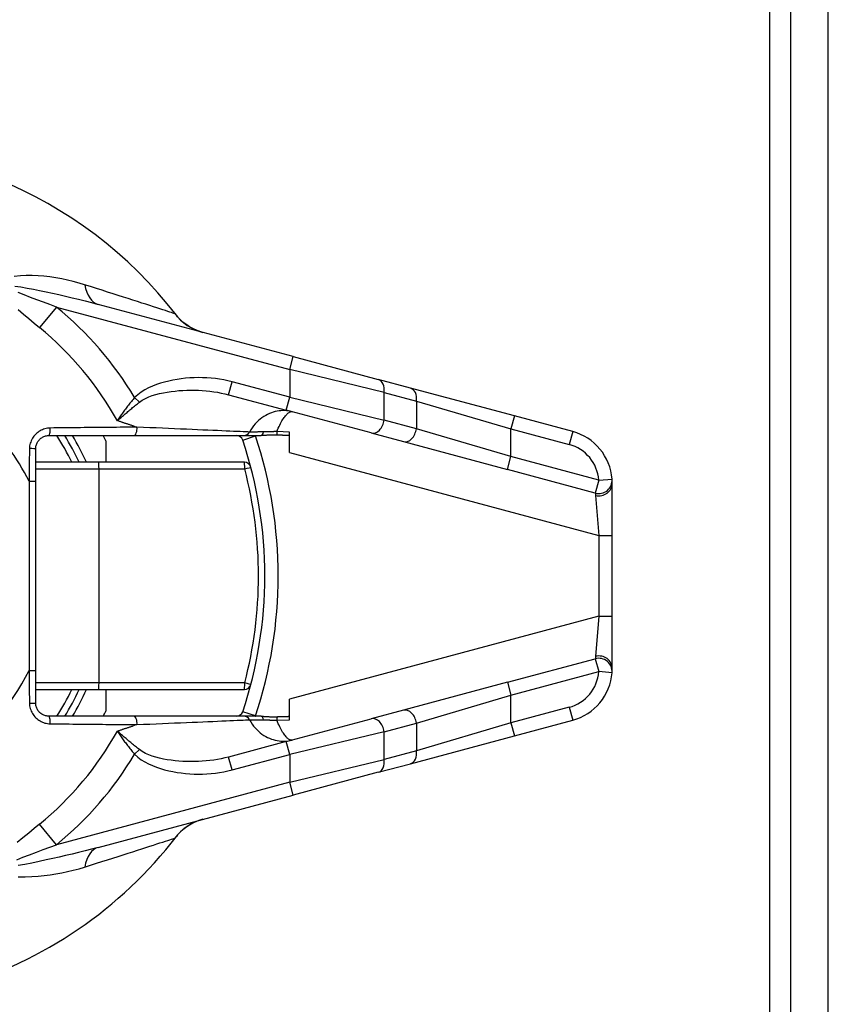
# Model space of a CAD drawing. Header units: inches. Extents: x 0.1 to 81.1, y -11 to 52.7.
# Tile 12 of 31: x 15.7 to 17.4, y 38.2 to 40.2. Entities that reach past the tile are written whole.
import ezdxf

# ---------------------------------------------------------------- set-up
doc = ezdxf.new("R2010")
doc.units = ezdxf.units.IN
doc.header["$LTSCALE"] = 4.869794
doc.header["$MEASUREMENT"] = 0
doc.layers.add('Visible Edges(ANSI)', color=7, linetype='Continuous', lineweight=25)
doc.layers.add('Visible Tangent Edges(ANSI)', color=7, linetype='Continuous', lineweight=25)

msp = doc.modelspace()

# ---------------------------------------------------------------- linework, layer by layer
at = {"layer": 'Visible Edges(ANSI)'}
for p, q in [((17.3468, 11.3653), (17.3468, 44.8983)), ((17.4244, 11.3653), (17.4244, 44.8983)), ((16.3112, 39.53), (15.9055, 39.6387)), ((16.3112, 39.53), (16.4881, 39.4826)), ((16.5552, 39.4646), (16.4881, 39.4826)), ((16.1771, 39.4508), (16.2969, 39.4187)), ((16.7714, 39.4067), (16.5552, 39.4646)), ((16.4737, 39.3714), (16.2969, 39.4187)), ((16.8927, 39.3742), (16.7714, 39.4067)), ((15.8036, 39.366), (15.9793, 39.366)), ((15.9793, 39.366), (16.2088, 39.366)), ((16.2088, 39.366), (16.2446, 39.366)), ((16.3038, 39.3306), (16.3038, 39.3733)), ((16.4737, 39.3714), (16.5408, 39.3534)), ((15.9217, 39.3552), (15.9217, 39.3104)), ((16.5408, 39.3534), (16.757, 39.2955)), ((15.7758, 39.2709), (15.7758, 39.3382)), ((15.9067, 39.3104), (15.7758, 39.3104)), ((16.2098, 39.3104), (15.9067, 39.3104)), ((15.7758, 38.8775), (15.7758, 39.2709)), ((16.9751, 39.1582), (16.9751, 39.2668)), ((16.9751, 38.9902), (16.9751, 39.1582)), ((16.9751, 38.8816), (16.9751, 38.9902)), ((15.7758, 38.8101), (15.7758, 38.8775)), ((15.7758, 38.8379), (15.9067, 38.8379)), ((15.9067, 38.8379), (16.2098, 38.8379)), ((15.9217, 38.8379), (15.9217, 38.7932)), ((16.757, 38.8529), (16.5408, 38.795)), ((16.3038, 38.7751), (16.3038, 38.8178)), ((16.5408, 38.795), (16.4737, 38.777)), ((15.9793, 38.7824), (15.8036, 38.7824)), ((16.2088, 38.7824), (15.9793, 38.7824)), ((16.2446, 38.7824), (16.2088, 38.7824)), ((16.2969, 38.7296), (16.4737, 38.777)), ((16.7714, 38.7417), (16.8927, 38.7742)), ((16.5552, 38.6837), (16.7714, 38.7417)), ((16.2969, 38.7296), (16.1771, 38.6975)), ((16.4881, 38.6658), (16.5552, 38.6837)), ((16.4881, 38.6658), (16.3112, 38.6184)), ((15.9055, 38.5097), (16.3112, 38.6184))]:
    msp.add_line(p, q, dxfattribs=at)
at = {"layer": 'Visible Edges(ANSI)', "flags": 128}
for points in [[(16.1237, 39.5802), (16.1117, 39.5842), (16.1025, 39.5883), (16.0954, 39.5923), (16.0898, 39.5959), (16.0819, 39.602), (16.0768, 39.6066), (16.0734, 39.6101), (16.071, 39.6127), (16.0683, 39.616)], [(15.7758, 39.3382), (15.7758, 39.3401), (15.776, 39.3419), (15.7763, 39.3437), (15.7767, 39.3455), (15.7773, 39.3472), (15.7779, 39.349), (15.7787, 39.3506), (15.7795, 39.3522), (15.7805, 39.3538), (15.7816, 39.3553), (15.7827, 39.3567), (15.784, 39.358), (15.7853, 39.3592), (15.7867, 39.3603), (15.7882, 39.3614), (15.7897, 39.3623), (15.7913, 39.3632), (15.793, 39.3639), (15.7947, 39.3646), (15.7964, 39.3651), (15.7982, 39.3655), (15.8, 39.3658), (15.8017, 39.366), (15.8036, 39.366)], [(16.2782, 39.3669), (16.2767, 39.3669), (16.2752, 39.367), (16.2737, 39.367), (16.2723, 39.367), (16.2708, 39.3671), (16.2693, 39.367), (16.2678, 39.367), (16.2663, 39.367), (16.2648, 39.367), (16.2634, 39.3669), (16.2619, 39.3668), (16.2605, 39.3668), (16.2591, 39.3667), (16.2577, 39.3666), (16.2563, 39.3665), (16.255, 39.3664), (16.2537, 39.3664), (16.2523, 39.3663), (16.251, 39.3662), (16.2497, 39.3661), (16.2484, 39.3661), (16.2471, 39.3661), (16.2459, 39.366), (16.2446, 39.366)], [(16.3038, 39.3661), (16.3028, 39.3661), (16.3017, 39.3661), (16.3007, 39.3661), (16.2996, 39.3662), (16.2986, 39.3662), (16.2975, 39.3662), (16.2965, 39.3662), (16.2954, 39.3663), (16.2943, 39.3663), (16.2933, 39.3663), (16.2922, 39.3664), (16.2911, 39.3664), (16.2901, 39.3664), (16.289, 39.3665), (16.2879, 39.3665), (16.2868, 39.3665), (16.2858, 39.3666), (16.2847, 39.3666), (16.2836, 39.3666), (16.2825, 39.3667), (16.2814, 39.3667), (16.2803, 39.3668), (16.2793, 39.3668), (16.2782, 39.3669)], [(16.9751, 39.2668), (16.9751, 39.2675), (16.975, 39.2682), (16.975, 39.2688), (16.975, 39.2694), (16.975, 39.27), (16.975, 39.2705), (16.975, 39.2711), (16.975, 39.2716), (16.9749, 39.272), (16.9749, 39.2725), (16.9749, 39.2729), (16.9749, 39.2733), (16.9749, 39.2736), (16.9748, 39.2739), (16.9748, 39.2742), (16.9748, 39.2745), (16.9748, 39.2747), (16.9748, 39.2749), (16.9748, 39.2751), (16.9747, 39.2752), (16.9747, 39.2753), (16.9747, 39.2754), (16.9747, 39.2755), (16.9747, 39.2755)], [(16.9747, 38.8729), (16.9747, 38.8729), (16.9747, 38.873), (16.9747, 38.873), (16.9747, 38.8731), (16.9747, 38.8733), (16.9748, 38.8734), (16.9748, 38.8736), (16.9748, 38.8739), (16.9748, 38.8741), (16.9748, 38.8744), (16.9748, 38.8748), (16.9749, 38.8751), (16.9749, 38.8755), (16.9749, 38.8759), (16.9749, 38.8763), (16.975, 38.8768), (16.975, 38.8773), (16.975, 38.8778), (16.975, 38.8784), (16.975, 38.879), (16.975, 38.8796), (16.975, 38.8802), (16.9751, 38.8809), (16.9751, 38.8816)], [(15.8036, 38.7824), (15.8017, 38.7824), (15.7999, 38.7826), (15.7982, 38.7829), (15.7964, 38.7833), (15.7947, 38.7838), (15.793, 38.7844), (15.7913, 38.7852), (15.7897, 38.786), (15.7882, 38.787), (15.7867, 38.788), (15.7853, 38.7892), (15.784, 38.7904), (15.7827, 38.7917), (15.7816, 38.7931), (15.7805, 38.7946), (15.7795, 38.7961), (15.7787, 38.7978), (15.7779, 38.7994), (15.7773, 38.8011), (15.7767, 38.8029), (15.7763, 38.8047), (15.776, 38.8065), (15.7758, 38.8083), (15.7758, 38.8101)], [(16.2446, 38.7824), (16.2459, 38.7823), (16.2472, 38.7823), (16.2486, 38.7823), (16.2499, 38.7822), (16.2513, 38.7822), (16.2526, 38.7821), (16.2539, 38.782), (16.2551, 38.7819), (16.2564, 38.7819), (16.2578, 38.7818), (16.2592, 38.7817), (16.2606, 38.7816), (16.2621, 38.7815), (16.2636, 38.7815), (16.2651, 38.7814), (16.2665, 38.7814), (16.268, 38.7813), (16.2694, 38.7813), (16.2709, 38.7813), (16.2724, 38.7813), (16.2738, 38.7814), (16.2753, 38.7814), (16.2767, 38.7814), (16.2782, 38.7815)], [(16.2782, 38.7815), (16.2792, 38.7816), (16.2803, 38.7816), (16.2814, 38.7816), (16.2825, 38.7817), (16.2835, 38.7817), (16.2846, 38.7818), (16.2857, 38.7818), (16.2868, 38.7818), (16.2878, 38.7819), (16.2889, 38.7819), (16.29, 38.782), (16.2911, 38.782), (16.2921, 38.782), (16.2932, 38.7821), (16.2943, 38.7821), (16.2953, 38.7821), (16.2964, 38.7821), (16.2975, 38.7822), (16.2985, 38.7822), (16.2996, 38.7822), (16.3007, 38.7822), (16.3017, 38.7823), (16.3028, 38.7823), (16.3038, 38.7823)], [(16.1237, 38.5681), (16.1117, 38.5642), (16.1025, 38.56), (16.0954, 38.5561), (16.0898, 38.5525), (16.0819, 38.5464), (16.0768, 38.5418), (16.0734, 38.5383), (16.071, 38.5357), (16.0683, 38.5324)]]:
    msp.add_lwpolyline(points, dxfattribs=at)
at = {"layer": 'Visible Edges(ANSI)'}
for centre, radius, start, end in [((15.363, 39.0742), 0.8894, 37.5315, 159.6397), ((15.363, 39.0742), 0.5559, 25.1507, 31.6682), ((15.363, 39.0742), 0.6254, 26.7049, 27.8181), ((16.1932, 39.3521), 0.0139, 18.5094, 90), ((16.8639, 39.2668), 0.1112, 4.4712, 75), ((15.363, 39.0742), 0.8894, 341.4906, 18.5094), ((16.2098, 39.2965), 0.0139, 14.7125, 90), ((16.8639, 38.8816), 0.1112, 285, 355.5288), ((15.363, 39.0742), 0.5559, 328.3318, 334.8493), ((16.2098, 38.8518), 0.0139, 270, 345.2875), ((15.363, 39.0742), 0.6254, 332.1819, 333.2951), ((16.1932, 38.7963), 0.0139, 270, 341.4906), ((15.363, 39.0742), 0.8894, 286.1276, 322.4685)]:
    msp.add_arc(centre, radius, start, end, dxfattribs=at)
at = {"layer": 'Visible Tangent Edges(ANSI)'}
for p, q in [((17.303, 11.1888), (17.303, 45.0748)), ((15.8187, 39.6332), (15.7838, 39.5903)), ((15.8187, 39.6332), (16.3041, 39.5031)), ((16.3041, 39.5031), (16.3112, 39.53)), ((16.5006, 39.4557), (16.3041, 39.5031)), ((16.3041, 39.5031), (16.3041, 39.4456)), ((16.1771, 39.4508), (16.1843, 39.4777)), ((16.3041, 39.4456), (16.1843, 39.4777)), ((16.5006, 39.4557), (16.5676, 39.4378)), ((16.5006, 39.3982), (16.5006, 39.4557)), ((15.9914, 39.4353), (15.9816, 39.445)), ((16.2969, 39.4187), (16.3041, 39.4456)), ((16.3041, 39.4456), (16.5006, 39.3982)), ((16.5676, 39.4378), (16.7642, 39.3799)), ((16.5676, 39.4378), (16.5676, 39.3802)), ((16.7714, 39.4067), (16.7642, 39.3799)), ((15.9783, 39.386), (15.9863, 39.3834)), ((16.5676, 39.3802), (16.5006, 39.3982)), ((16.3038, 39.3733), (16.2772, 39.3742)), ((16.7642, 39.3223), (16.5676, 39.3802)), ((16.7642, 39.3799), (16.8855, 39.3474)), ((16.7642, 39.3223), (16.7642, 39.3799)), ((16.8927, 39.3742), (16.8855, 39.3474)), ((16.2064, 39.3565), (16.2328, 39.3654)), ((16.3038, 39.3306), (16.9473, 39.1582)), ((16.757, 39.2955), (16.7642, 39.3223)), ((16.947, 39.2733), (16.7642, 39.3223)), ((15.7758, 39.2965), (15.9075, 39.2965)), ((15.9075, 39.2965), (16.2105, 39.2965)), ((15.9075, 38.8518), (15.9075, 39.2965)), ((16.9398, 39.2465), (16.757, 39.2955)), ((15.7619, 39.2709), (15.7758, 39.2709)), ((15.7619, 39.2709), (15.7619, 38.8775)), ((16.947, 39.2733), (16.9398, 39.2465)), ((16.947, 39.2733), (16.9747, 39.2755)), ((16.9405, 39.2415), (16.9473, 39.1582)), ((16.9473, 39.1582), (16.9473, 38.9902)), ((16.9473, 39.1582), (16.9751, 39.1582)), ((16.9473, 38.9902), (16.3038, 38.8178)), ((16.9473, 38.9902), (16.9405, 38.9069)), ((16.9473, 38.9902), (16.9751, 38.9902)), ((16.757, 38.8529), (16.9398, 38.9019)), ((16.9398, 38.9019), (16.947, 38.8751)), ((15.7619, 38.8775), (15.7758, 38.8775)), ((16.7642, 38.8261), (16.947, 38.8751)), ((16.9747, 38.8729), (16.947, 38.8751)), ((15.9075, 38.8518), (15.7758, 38.8518)), ((16.2105, 38.8518), (15.9075, 38.8518)), ((16.757, 38.8529), (16.7642, 38.8261)), ((16.5676, 38.7681), (16.7642, 38.8261)), ((16.7642, 38.7685), (16.7642, 38.8261)), ((16.8855, 38.801), (16.7642, 38.7685)), ((16.8855, 38.801), (16.8927, 38.7742)), ((16.2328, 38.783), (16.2064, 38.7918)), ((16.2772, 38.7741), (16.3038, 38.7751)), ((15.9863, 38.765), (15.9783, 38.7624)), ((16.5006, 38.7502), (16.5676, 38.7681)), ((16.7642, 38.7685), (16.5676, 38.7106)), ((16.5676, 38.7681), (16.5676, 38.7106)), ((16.7642, 38.7685), (16.7714, 38.7417)), ((16.5006, 38.7502), (16.3041, 38.7028)), ((16.5006, 38.6926), (16.5006, 38.7502)), ((15.9816, 38.7034), (15.9914, 38.713)), ((16.3041, 38.7028), (16.2969, 38.7296)), ((16.5676, 38.7106), (16.5006, 38.6926)), ((16.1843, 38.6707), (16.1771, 38.6975)), ((16.1843, 38.6707), (16.3041, 38.7028)), ((16.3041, 38.7028), (16.3041, 38.6452)), ((16.3041, 38.6452), (16.5006, 38.6926)), ((16.3041, 38.6452), (15.8187, 38.5152)), ((16.3112, 38.6184), (16.3041, 38.6452)), ((15.8187, 38.5152), (15.7838, 38.5581))]:
    msp.add_line(p, q, dxfattribs=at)
at = {"layer": 'Visible Tangent Edges(ANSI)', "flags": 128}
for points in [[(15.8776, 39.6795), (15.8659, 39.683), (15.854, 39.6862), (15.8419, 39.6891), (15.8298, 39.6917), (15.8176, 39.6939), (15.8053, 39.6957), (15.793, 39.6972), (15.7807, 39.6983), (15.7684, 39.6989), (15.7561, 39.6989), (15.7439, 39.6983), (15.7311, 39.6966)], [(15.7326, 39.6764), (15.7447, 39.6749), (15.758, 39.6727), (15.7709, 39.6703), (15.784, 39.6677), (15.7973, 39.6649), (15.8107, 39.662), (15.8242, 39.6589), (15.8378, 39.6558), (15.8514, 39.6525), (15.865, 39.6492), (15.8785, 39.6458), (15.8921, 39.6423), (15.9055, 39.6387)], [(16.0648, 39.6195), (16.0632, 39.62), (16.061, 39.6207), (16.0581, 39.6217), (16.0546, 39.6228), (16.0504, 39.6242), (16.0456, 39.6257), (16.0403, 39.6274), (16.0343, 39.6293), (16.0278, 39.6315), (16.0207, 39.6337), (16.0131, 39.6362), (16.0051, 39.6388), (15.9965, 39.6415), (15.9876, 39.6444), (15.9781, 39.6474), (15.9683, 39.6506), (15.9581, 39.6538), (15.9475, 39.6572), (15.9366, 39.6607), (15.9253, 39.6643), (15.9137, 39.668), (15.9019, 39.6718), (15.8899, 39.6756), (15.8776, 39.6795)], [(15.8187, 39.6332), (15.8051, 39.6382), (15.7917, 39.6432), (15.7783, 39.6482), (15.765, 39.6533), (15.7518, 39.6584), (15.7396, 39.6635)], [(15.7391, 39.6282), (15.7502, 39.6185), (15.7613, 39.609), (15.7725, 39.5996), (15.7838, 39.5903)], [(16.0683, 39.616), (16.0681, 39.6163), (16.0679, 39.6165), (16.0678, 39.6167), (16.0676, 39.617), (16.0674, 39.6172), (16.0672, 39.6174), (16.067, 39.6176), (16.0669, 39.6178), (16.0667, 39.618), (16.0665, 39.6181), (16.0664, 39.6183), (16.0662, 39.6185), (16.0661, 39.6186), (16.066, 39.6187), (16.0658, 39.6189), (16.0657, 39.619), (16.0656, 39.6191), (16.0654, 39.6192), (16.0653, 39.6192), (16.0652, 39.6193), (16.0651, 39.6194), (16.065, 39.6194), (16.0649, 39.6195), (16.0648, 39.6195)], [(16.1843, 39.4777), (16.1757, 39.4798), (16.167, 39.4816), (16.1583, 39.4831), (16.1495, 39.4844), (16.1406, 39.4853), (16.1318, 39.4859), (16.1229, 39.4863), (16.114, 39.4864), (16.1051, 39.4862), (16.0962, 39.4857), (16.0874, 39.485), (16.0786, 39.484), (16.0698, 39.4827), (16.0611, 39.4811), (16.0525, 39.4792), (16.0439, 39.4771), (16.0353, 39.4746), (16.0268, 39.4718), (16.0184, 39.4687), (16.0103, 39.465), (16.0025, 39.4609), (15.9951, 39.4562), (15.9881, 39.4509), (15.9816, 39.445)], [(15.9914, 39.4353), (15.9974, 39.4395), (16.0038, 39.4431), (16.0108, 39.4463), (16.0181, 39.449), (16.0257, 39.4513), (16.0335, 39.4533), (16.0415, 39.4549), (16.0495, 39.4564), (16.0575, 39.4576), (16.0656, 39.4585), (16.0736, 39.4593), (16.0817, 39.4599), (16.0898, 39.4602), (16.098, 39.4604), (16.1061, 39.4603), (16.1142, 39.4601), (16.1222, 39.4596), (16.1303, 39.459), (16.1383, 39.4582), (16.1462, 39.4571), (16.154, 39.4559), (16.1618, 39.4544), (16.1695, 39.4527), (16.1771, 39.4508)], [(15.9816, 39.445), (15.9799, 39.443), (15.9782, 39.4411), (15.9766, 39.4391), (15.9749, 39.4371), (15.9733, 39.4351), (15.9717, 39.4331), (15.9701, 39.4311), (15.9685, 39.429), (15.9669, 39.427), (15.9654, 39.425), (15.9639, 39.4229), (15.9623, 39.4209), (15.9608, 39.4189), (15.9594, 39.4168), (15.9579, 39.4148), (15.9565, 39.4128), (15.955, 39.4107), (15.9536, 39.4087), (15.9522, 39.4067), (15.9509, 39.4047), (15.9495, 39.4027), (15.9482, 39.4007), (15.9469, 39.3987), (15.9456, 39.3967)], [(15.9456, 39.3967), (15.9473, 39.3983), (15.9491, 39.3998), (15.9509, 39.4014), (15.9527, 39.403), (15.9545, 39.4045), (15.9563, 39.4061), (15.9582, 39.4077), (15.96, 39.4093), (15.9619, 39.411), (15.9638, 39.4126), (15.9657, 39.4142), (15.9676, 39.4158), (15.9695, 39.4175), (15.9714, 39.4191), (15.9734, 39.4207), (15.9754, 39.4224), (15.9773, 39.424), (15.9793, 39.4256), (15.9813, 39.4273), (15.9833, 39.4289), (15.9853, 39.4305), (15.9874, 39.4321), (15.9894, 39.4337), (15.9914, 39.4353)], [(16.309, 39.4155), (16.3052, 39.4164), (16.3014, 39.4171), (16.2976, 39.4175), (16.2937, 39.4178), (16.2898, 39.4178), (16.2858, 39.4177), (16.2819, 39.4173), (16.2779, 39.4166), (16.2739, 39.4158), (16.2699, 39.4147), (16.2659, 39.4134), (16.2619, 39.4118), (16.258, 39.41), (16.2541, 39.4079), (16.2502, 39.4056), (16.2464, 39.4031), (16.2427, 39.4003), (16.2392, 39.3972), (16.2357, 39.3938), (16.2323, 39.3902), (16.2291, 39.3864), (16.2261, 39.3822), (16.2233, 39.3779), (16.2207, 39.3733)], [(16.2772, 39.3742), (16.2788, 39.3779), (16.2803, 39.3814), (16.2819, 39.3848), (16.2834, 39.3879), (16.2849, 39.3909), (16.2864, 39.3937), (16.2879, 39.3964), (16.2894, 39.3988), (16.2909, 39.4011), (16.2923, 39.4032), (16.2937, 39.4052), (16.2951, 39.407), (16.2964, 39.4086), (16.2978, 39.41), (16.299, 39.4113), (16.3003, 39.4124), (16.3015, 39.4134), (16.3027, 39.4141), (16.3038, 39.4148), (16.305, 39.4152), (16.306, 39.4155), (16.3071, 39.4157), (16.308, 39.4157), (16.309, 39.4155)], [(15.9783, 39.386), (15.977, 39.3865), (15.9756, 39.3869), (15.9743, 39.3873), (15.9729, 39.3878), (15.9716, 39.3882), (15.9702, 39.3887), (15.9689, 39.3891), (15.9675, 39.3895), (15.9662, 39.39), (15.9648, 39.3904), (15.9635, 39.3909), (15.9621, 39.3913), (15.9607, 39.3918), (15.9594, 39.3922), (15.958, 39.3927), (15.9566, 39.3931), (15.9553, 39.3936), (15.9539, 39.394), (15.9525, 39.3945), (15.9511, 39.3949), (15.9498, 39.3954), (15.9484, 39.3958), (15.947, 39.3963), (15.9456, 39.3967)], [(15.806, 39.3816), (15.8032, 39.3815), (15.8004, 39.3812), (15.7977, 39.3807), (15.795, 39.38), (15.7923, 39.3792), (15.7897, 39.3782), (15.7872, 39.3771), (15.7847, 39.3757), (15.7823, 39.3743), (15.78, 39.3726), (15.7779, 39.3709), (15.7758, 39.369), (15.7739, 39.3669), (15.7721, 39.3648), (15.7704, 39.3625), (15.7689, 39.3602), (15.7675, 39.3577), (15.7663, 39.3552), (15.7653, 39.3525), (15.7644, 39.3499), (15.7637, 39.3472), (15.7632, 39.3444), (15.7629, 39.3416), (15.7628, 39.3388)], [(15.9863, 39.3834), (15.9795, 39.3833), (15.9725, 39.3833), (15.9655, 39.3832), (15.9583, 39.3832), (15.9512, 39.3831), (15.9439, 39.383), (15.9366, 39.383), (15.9293, 39.3829), (15.9218, 39.3828), (15.9144, 39.3828), (15.9068, 39.3827), (15.8993, 39.3826), (15.8917, 39.3826), (15.884, 39.3825), (15.8763, 39.3824), (15.8686, 39.3823), (15.8608, 39.3822), (15.853, 39.3821), (15.8452, 39.3821), (15.8374, 39.382), (15.8296, 39.3819), (15.8217, 39.3818), (15.8138, 39.3817), (15.806, 39.3816)], [(16.2207, 39.3733), (16.2168, 39.3735), (16.2123, 39.3737), (16.207, 39.3739), (16.2012, 39.3741), (16.1946, 39.3744), (16.1875, 39.3747), (16.1798, 39.375), (16.1716, 39.3754), (16.1629, 39.3758), (16.1536, 39.3762), (16.1439, 39.3766), (16.1338, 39.377), (16.1232, 39.3775), (16.1122, 39.3779), (16.1009, 39.3784), (16.0892, 39.3789), (16.0772, 39.3795), (16.0648, 39.38), (16.0522, 39.3806), (16.0394, 39.3811), (16.0264, 39.3817), (16.0132, 39.3822), (15.9998, 39.3828), (15.9863, 39.3834)], [(16.2495, 39.3735), (16.2477, 39.3735), (16.2459, 39.3735), (16.2442, 39.3735), (16.2426, 39.3734), (16.2409, 39.3734), (16.2393, 39.3734), (16.2378, 39.3734), (16.2363, 39.3733), (16.2349, 39.3733), (16.2335, 39.3733), (16.2321, 39.3733), (16.2309, 39.3733), (16.2297, 39.3733), (16.2285, 39.3733), (16.2274, 39.3733), (16.2264, 39.3733), (16.2254, 39.3733), (16.2245, 39.3733), (16.2237, 39.3733), (16.223, 39.3733), (16.2223, 39.3733), (16.2217, 39.3733), (16.2211, 39.3733), (16.2207, 39.3733)], [(16.2772, 39.3742), (16.276, 39.3742), (16.2749, 39.3742), (16.2737, 39.3741), (16.2725, 39.3741), (16.2713, 39.3741), (16.2701, 39.374), (16.269, 39.374), (16.2678, 39.374), (16.2666, 39.3739), (16.2654, 39.3739), (16.2642, 39.3739), (16.2631, 39.3738), (16.2619, 39.3738), (16.2607, 39.3738), (16.2596, 39.3738), (16.2584, 39.3737), (16.2573, 39.3737), (16.2561, 39.3737), (16.255, 39.3737), (16.2538, 39.3736), (16.2527, 39.3736), (16.2516, 39.3736), (16.2505, 39.3736), (16.2495, 39.3735)], [(15.7628, 39.3388), (15.7627, 39.336), (15.7627, 39.3332), (15.7626, 39.3303), (15.7626, 39.3275), (15.7626, 39.3246), (15.7625, 39.3218), (15.7625, 39.319), (15.7625, 39.3161), (15.7624, 39.3133), (15.7624, 39.3105), (15.7623, 39.3076), (15.7623, 39.3048), (15.7623, 39.302), (15.7622, 39.2992), (15.7622, 39.2963), (15.7622, 39.2935), (15.7621, 39.2907), (15.7621, 39.2878), (15.762, 39.285), (15.762, 39.2822), (15.762, 39.2793), (15.7619, 39.2765), (15.7619, 39.2737), (15.7619, 39.2709)], [(16.9398, 39.2465), (16.9398, 39.2465), (16.9398, 39.2464), (16.9398, 39.2464), (16.9398, 39.2463), (16.9399, 39.2462), (16.9399, 39.2461), (16.9399, 39.246), (16.9399, 39.2459), (16.94, 39.2457), (16.94, 39.2456), (16.94, 39.2454), (16.94, 39.2452), (16.9401, 39.245), (16.9401, 39.2447), (16.9401, 39.2445), (16.9402, 39.2442), (16.9402, 39.2439), (16.9403, 39.2436), (16.9403, 39.2433), (16.9403, 39.243), (16.9404, 39.2426), (16.9404, 39.2422), (16.9404, 39.2419), (16.9405, 39.2415)], [(16.9405, 38.9069), (16.9404, 38.9065), (16.9404, 38.9061), (16.9404, 38.9058), (16.9403, 38.9054), (16.9403, 38.9051), (16.9403, 38.9048), (16.9402, 38.9045), (16.9402, 38.9042), (16.9401, 38.9039), (16.9401, 38.9037), (16.9401, 38.9034), (16.94, 38.9032), (16.94, 38.903), (16.94, 38.9028), (16.94, 38.9026), (16.9399, 38.9025), (16.9399, 38.9024), (16.9399, 38.9022), (16.9399, 38.9021), (16.9398, 38.9021), (16.9398, 38.902), (16.9398, 38.9019), (16.9398, 38.9019), (16.9398, 38.9019)], [(15.7619, 38.8775), (15.7619, 38.8747), (15.7619, 38.8719), (15.762, 38.869), (15.762, 38.8662), (15.762, 38.8634), (15.7621, 38.8605), (15.7621, 38.8577), (15.7622, 38.8549), (15.7622, 38.8521), (15.7622, 38.8492), (15.7623, 38.8464), (15.7623, 38.8436), (15.7623, 38.8407), (15.7624, 38.8379), (15.7624, 38.8351), (15.7625, 38.8322), (15.7625, 38.8294), (15.7625, 38.8266), (15.7626, 38.8237), (15.7626, 38.8209), (15.7626, 38.8181), (15.7627, 38.8152), (15.7627, 38.8124), (15.7628, 38.8095)], [(15.7628, 38.8095), (15.7629, 38.8068), (15.7632, 38.804), (15.7637, 38.8013), (15.7644, 38.7985), (15.7653, 38.7959), (15.7663, 38.7932), (15.7675, 38.7907), (15.7689, 38.7882), (15.7704, 38.7858), (15.7721, 38.7836), (15.7739, 38.7814), (15.7758, 38.7794), (15.7779, 38.7775), (15.78, 38.7757), (15.7823, 38.7741), (15.7847, 38.7726), (15.7872, 38.7713), (15.7897, 38.7702), (15.7923, 38.7692), (15.795, 38.7683), (15.7977, 38.7677), (15.8004, 38.7672), (15.8032, 38.7669), (15.806, 38.7668)], [(15.9863, 38.765), (15.9998, 38.7656), (16.0132, 38.7661), (16.0264, 38.7667), (16.0394, 38.7673), (16.0522, 38.7678), (16.0648, 38.7684), (16.0771, 38.7689), (16.0892, 38.7694), (16.1009, 38.7699), (16.1122, 38.7704), (16.1232, 38.7709), (16.1337, 38.7714), (16.1439, 38.7718), (16.1536, 38.7722), (16.1628, 38.7726), (16.1716, 38.773), (16.1798, 38.7733), (16.1875, 38.7737), (16.1946, 38.774), (16.2011, 38.7742), (16.207, 38.7745), (16.2123, 38.7747), (16.2168, 38.7749), (16.2207, 38.7751)], [(16.2207, 38.7751), (16.2211, 38.7751), (16.2217, 38.7751), (16.2223, 38.7751), (16.223, 38.7751), (16.2237, 38.7751), (16.2245, 38.7751), (16.2254, 38.7751), (16.2264, 38.7751), (16.2274, 38.7751), (16.2285, 38.7751), (16.2297, 38.7751), (16.2309, 38.7751), (16.2321, 38.7751), (16.2335, 38.7751), (16.2349, 38.775), (16.2363, 38.775), (16.2378, 38.775), (16.2393, 38.775), (16.2409, 38.775), (16.2426, 38.7749), (16.2442, 38.7749), (16.2459, 38.7749), (16.2477, 38.7749), (16.2495, 38.7748)], [(16.2207, 38.7751), (16.2233, 38.7705), (16.2261, 38.7661), (16.2291, 38.762), (16.2323, 38.7582), (16.2357, 38.7545), (16.2392, 38.7512), (16.2427, 38.7481), (16.2464, 38.7453), (16.2502, 38.7427), (16.2541, 38.7404), (16.258, 38.7384), (16.2619, 38.7366), (16.2659, 38.735), (16.2699, 38.7337), (16.2739, 38.7326), (16.2779, 38.7317), (16.2819, 38.7311), (16.2858, 38.7307), (16.2898, 38.7305), (16.2937, 38.7306), (16.2976, 38.7308), (16.3014, 38.7313), (16.3052, 38.732), (16.309, 38.7329)], [(16.2495, 38.7748), (16.2505, 38.7748), (16.2516, 38.7748), (16.2527, 38.7748), (16.2538, 38.7747), (16.255, 38.7747), (16.2561, 38.7747), (16.2573, 38.7747), (16.2584, 38.7747), (16.2596, 38.7746), (16.2607, 38.7746), (16.2619, 38.7746), (16.2631, 38.7745), (16.2642, 38.7745), (16.2654, 38.7745), (16.2666, 38.7745), (16.2678, 38.7744), (16.269, 38.7744), (16.2701, 38.7744), (16.2713, 38.7743), (16.2725, 38.7743), (16.2737, 38.7743), (16.2749, 38.7742), (16.276, 38.7742), (16.2772, 38.7741)], [(16.309, 38.7329), (16.308, 38.7327), (16.3071, 38.7327), (16.306, 38.7328), (16.305, 38.7331), (16.3038, 38.7336), (16.3027, 38.7342), (16.3015, 38.735), (16.3003, 38.736), (16.299, 38.7371), (16.2978, 38.7383), (16.2964, 38.7398), (16.2951, 38.7414), (16.2937, 38.7432), (16.2923, 38.7451), (16.2909, 38.7473), (16.2894, 38.7495), (16.2879, 38.752), (16.2864, 38.7547), (16.2849, 38.7575), (16.2834, 38.7604), (16.2819, 38.7636), (16.2803, 38.7669), (16.2788, 38.7705), (16.2772, 38.7741)], [(15.806, 38.7668), (15.8138, 38.7667), (15.8217, 38.7666), (15.8296, 38.7665), (15.8374, 38.7664), (15.8452, 38.7663), (15.853, 38.7662), (15.8608, 38.7661), (15.8686, 38.7661), (15.8763, 38.766), (15.884, 38.7659), (15.8917, 38.7658), (15.8993, 38.7657), (15.9068, 38.7657), (15.9144, 38.7656), (15.9218, 38.7655), (15.9293, 38.7655), (15.9366, 38.7654), (15.9439, 38.7653), (15.9512, 38.7653), (15.9583, 38.7652), (15.9655, 38.7651), (15.9725, 38.7651), (15.9795, 38.765), (15.9863, 38.765)], [(15.9456, 38.7516), (15.947, 38.7521), (15.9484, 38.7526), (15.9498, 38.753), (15.9511, 38.7535), (15.9525, 38.7539), (15.9539, 38.7544), (15.9553, 38.7548), (15.9566, 38.7553), (15.958, 38.7557), (15.9594, 38.7562), (15.9607, 38.7566), (15.9621, 38.7571), (15.9635, 38.7575), (15.9648, 38.7579), (15.9662, 38.7584), (15.9675, 38.7588), (15.9689, 38.7593), (15.9702, 38.7597), (15.9716, 38.7602), (15.9729, 38.7606), (15.9743, 38.761), (15.9756, 38.7615), (15.977, 38.7619), (15.9783, 38.7624)], [(15.9914, 38.713), (15.9894, 38.7146), (15.9874, 38.7162), (15.9853, 38.7179), (15.9833, 38.7195), (15.9813, 38.7211), (15.9793, 38.7227), (15.9773, 38.7244), (15.9754, 38.726), (15.9734, 38.7276), (15.9714, 38.7293), (15.9695, 38.7309), (15.9676, 38.7325), (15.9657, 38.7342), (15.9638, 38.7358), (15.9619, 38.7374), (15.96, 38.739), (15.9582, 38.7406), (15.9563, 38.7422), (15.9545, 38.7438), (15.9527, 38.7454), (15.9509, 38.747), (15.9491, 38.7486), (15.9473, 38.7501), (15.9456, 38.7516)], [(15.9456, 38.7516), (15.9469, 38.7497), (15.9482, 38.7477), (15.9495, 38.7457), (15.9509, 38.7437), (15.9522, 38.7417), (15.9536, 38.7397), (15.955, 38.7377), (15.9565, 38.7356), (15.9579, 38.7336), (15.9594, 38.7315), (15.9608, 38.7295), (15.9623, 38.7275), (15.9639, 38.7254), (15.9654, 38.7234), (15.9669, 38.7214), (15.9685, 38.7193), (15.9701, 38.7173), (15.9717, 38.7153), (15.9733, 38.7133), (15.9749, 38.7113), (15.9766, 38.7093), (15.9782, 38.7073), (15.9799, 38.7053), (15.9816, 38.7034)], [(16.1771, 38.6975), (16.1695, 38.6956), (16.1618, 38.694), (16.154, 38.6925), (16.1462, 38.6912), (16.1383, 38.6902), (16.1303, 38.6894), (16.1222, 38.6887), (16.1142, 38.6883), (16.1061, 38.6881), (16.098, 38.688), (16.0898, 38.6882), (16.0817, 38.6885), (16.0736, 38.6891), (16.0656, 38.6898), (16.0575, 38.6908), (16.0495, 38.692), (16.0415, 38.6934), (16.0335, 38.6951), (16.0257, 38.6971), (16.0181, 38.6994), (16.0108, 38.7021), (16.0038, 38.7052), (15.9974, 38.7089), (15.9914, 38.713)], [(15.9816, 38.7034), (15.9881, 38.6974), (15.9951, 38.6921), (16.0025, 38.6875), (16.0103, 38.6833), (16.0184, 38.6797), (16.0268, 38.6765), (16.0353, 38.6737), (16.0439, 38.6713), (16.0525, 38.6691), (16.0611, 38.6673), (16.0698, 38.6657), (16.0786, 38.6644), (16.0874, 38.6634), (16.0962, 38.6627), (16.1051, 38.6622), (16.114, 38.662), (16.1229, 38.6621), (16.1318, 38.6625), (16.1406, 38.6631), (16.1495, 38.664), (16.1583, 38.6652), (16.167, 38.6667), (16.1757, 38.6686), (16.1843, 38.6707)], [(15.7838, 38.5581), (15.7725, 38.5488), (15.7612, 38.5394), (15.7492, 38.5297), (15.737, 38.5198)], [(15.8776, 38.4689), (15.8899, 38.4728), (15.9019, 38.4766), (15.9136, 38.4803), (15.9251, 38.484), (15.9363, 38.4876), (15.9472, 38.491), (15.9577, 38.4944), (15.9679, 38.4977), (15.9778, 38.5008), (15.9872, 38.5039), (15.9962, 38.5068), (16.0048, 38.5095), (16.0129, 38.5121), (16.0205, 38.5146), (16.0276, 38.5169), (16.0341, 38.519), (16.0401, 38.5209), (16.0455, 38.5226), (16.0503, 38.5242), (16.0546, 38.5256), (16.0581, 38.5267), (16.061, 38.5276), (16.0632, 38.5284), (16.0648, 38.5289)], [(16.0648, 38.5289), (16.0649, 38.5289), (16.065, 38.5289), (16.0651, 38.529), (16.0652, 38.5291), (16.0653, 38.5291), (16.0654, 38.5292), (16.0656, 38.5293), (16.0657, 38.5294), (16.0658, 38.5295), (16.066, 38.5296), (16.0661, 38.5298), (16.0662, 38.5299), (16.0664, 38.5301), (16.0665, 38.5302), (16.0667, 38.5304), (16.0669, 38.5306), (16.067, 38.5308), (16.0672, 38.531), (16.0674, 38.5312), (16.0676, 38.5314), (16.0678, 38.5316), (16.0679, 38.5319), (16.0681, 38.5321), (16.0683, 38.5324)], [(15.7366, 38.4841), (15.7489, 38.4892), (15.7627, 38.4945), (15.7772, 38.4999), (15.7916, 38.5051), (15.8051, 38.5102), (15.8187, 38.5152)], [(15.9055, 38.5097), (15.8921, 38.5061), (15.8786, 38.5026), (15.8651, 38.4992), (15.8515, 38.4959), (15.838, 38.4927), (15.8245, 38.4895), (15.8111, 38.4865), (15.7977, 38.4836), (15.7832, 38.4804), (15.768, 38.4772), (15.7531, 38.4743), (15.7396, 38.472)], [(15.7395, 38.4485), (15.7535, 38.4485), (15.7677, 38.4492), (15.781, 38.4502), (15.7933, 38.4513), (15.8056, 38.4527), (15.8178, 38.4546), (15.83, 38.4567), (15.842, 38.4593), (15.854, 38.4622), (15.8659, 38.4654), (15.8776, 38.4689)]]:
    msp.add_lwpolyline(points, dxfattribs=at)
at = {"layer": 'Visible Tangent Edges(ANSI)'}
for centre, radius, start, end in [((15.363, 39.0742), 0.7212, 30.9402, 50.8129), ((15.363, 39.0742), 0.6659, 28.9712, 50.8129), ((15.363, 39.0742), 0.4447, 26.2497, 47.5458), ((15.363, 39.0742), 0.542, 25.8424, 32.579), ((15.363, 39.0742), 0.5698, 24.4963, 30.8102), ((16.1932, 39.3521), 0.0417, 18.5094, 19.4712), ((15.363, 39.0742), 0.9172, 341.4906, 18.5094), ((16.8639, 39.2668), 0.0834, 4.4712, 75), ((15.3637, 39.0742), 0.8755, 345.2875, 14.7125), ((16.947, 39.2733), 0.0278, 255, 4.4712), ((16.947, 38.8751), 0.0278, 355.5288, 105), ((15.363, 39.0742), 0.4447, 206.0058, 333.7503), ((16.8639, 38.8816), 0.0834, 285, 355.5288), ((15.363, 39.0742), 0.542, 327.421, 334.1576), ((15.363, 39.0742), 0.5698, 329.1898, 335.5037), ((16.1932, 38.7963), 0.0417, 340.5288, 341.4906), ((15.363, 39.0742), 0.6659, 309.1871, 331.0288), ((15.363, 39.0742), 0.7212, 309.1871, 329.0598)]:
    msp.add_arc(centre, radius, start, end, dxfattribs=at)
for centre, major_axis, ratio, start_param, end_param in [((15.9343, 39.7461), (-0.0288, -0.1074), 0.479095, 5.502885, 6.283185), ((16.1525, 39.6876), (-0.0288, -0.1074), 0.996014, 5.63287, 6.283185), ((16.4809, 39.4557), (0.0072, 0.0268), 0.694747, 4.896439, 6.283185), ((16.548, 39.4378), (0.0072, 0.0268), 0.694747, 4.896439, 6.283185), ((16.4809, 39.3982), (-0.0072, -0.0268), 0.694747, 0, 1.754846), ((15.8036, 39.3799), (0, -0.0139), 0.175836, 0, 1.692227), ((15.9793, 39.3799), (0, -0.0139), 0.522562, 0, 1.824446), ((16.2088, 39.3799), (0, -0.0139), 0.975069, 0, 1.075411), ((16.2446, 39.3799), (0, -0.0139), 0.39505, 0, 1.094555), ((16.2787, 39.3799), (0, -0.0139), 0.120075, 5.133684, 5.931805), ((16.548, 39.3802), (-0.0072, -0.0268), 0.694747, 0, 1.754846), ((15.7619, 39.3382), (0.0139, 0), 0.043172, 0, 1.505676), ((15.9067, 39.2965), (0, 0.0139), 0.052336, 4.712389, 6.283185), ((16.2098, 39.2965), (0, 0.0139), 0.052336, 4.712389, 6.283185), ((16.2098, 39.2965), (0.0134, 0.0035), 0.013309, 4.763031, 6.283185), ((16.9473, 39.2668), (0.0278, 0), 0.940453, 4.465535, 6.283185), ((16.9473, 38.8816), (0.0278, 0), 0.940453, 0, 1.817651), ((15.9067, 38.8518), (0, -0.0139), 0.052336, 0, 1.570796), ((16.2098, 38.8518), (0, -0.0139), 0.052336, 0, 1.570796), ((16.2098, 38.8518), (0.0134, -0.0035), 0.013309, 0, 1.520155), ((15.7619, 38.8101), (0.0139, 0), 0.043172, 4.77751, 6.283185), ((16.548, 38.7681), (-0.0072, 0.0268), 0.694747, 4.528339, 6.283185), ((15.8036, 38.7685), (0, 0.0139), 0.175836, 4.590958, 6.283185), ((15.9793, 38.7685), (0, 0.0139), 0.522562, 4.458739, 6.283185), ((16.2088, 38.7685), (0, 0.0139), 0.975069, 5.207774, 6.283185), ((16.2446, 38.7685), (0, 0.0139), 0.39505, 5.18863, 6.283185), ((16.2787, 38.7685), (0, 0.0139), 0.120075, 0.351381, 1.149502), ((16.4809, 38.7502), (-0.0072, 0.0268), 0.694747, 4.528339, 6.283185), ((16.548, 38.7106), (0.0072, -0.0268), 0.694747, 0, 1.386746), ((16.4809, 38.6926), (0.0072, -0.0268), 0.694747, 0, 1.386746), ((16.1525, 38.4607), (-0.0288, 0.1074), 0.996014, 0, 0.650315), ((15.9343, 38.4023), (-0.0288, 0.1074), 0.479095, 0, 0.780301)]:
    msp.add_ellipse(centre, major_axis=major_axis, ratio=ratio, start_param=start_param, end_param=end_param, dxfattribs=at)

doc.saveas('drawing.dxf')
